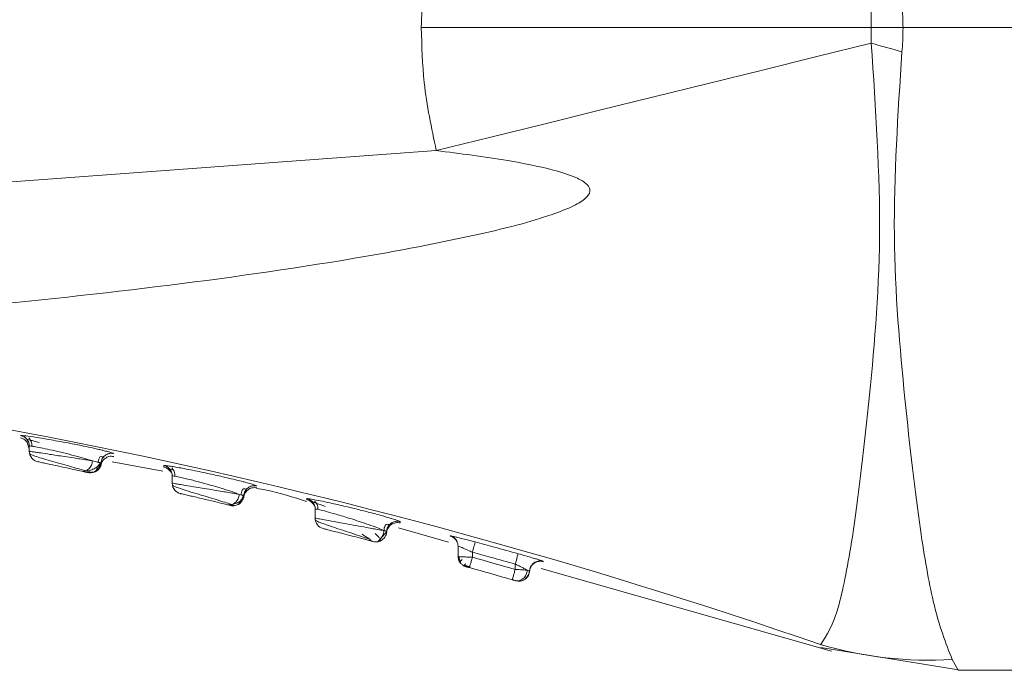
# Model space of a CAD drawing. Header units: millimetres. Extents: x -450 to 1926, y -64 to 425.
# Tile 22 of 41: x 627 to 641, y 156 to 165. Entities that reach past the tile are written whole.
import ezdxf

# ---------------------------------------------------------------- set-up
doc = ezdxf.new("R2010")
doc.units = ezdxf.units.MM
doc.linetypes.add('SLD-Solid', pattern=[0])

msp = doc.modelspace()

# ---------------------------------------------------------------- linework, layer by layer
at = {"color": 7, "linetype": 'SLD-Solid', "lineweight": 18}
for p, q in [((651.926, 164.585), (639.153, 164.585)), ((617.426, 161.74), (632.621, 162.863)), ((626.804, 158.872), (626.804, 158.872)), ((626.926, 158.688), (626.892, 158.787)), ((626.914, 158.776), (626.918, 158.774)), ((626.926, 158.725), (626.926, 158.652)), ((626.926, 158.725), (626.926, 158.693)), ((628.106, 158.621), (628.106, 158.621)), ((627.809, 158.519), (627.885, 158.5)), ((627.927, 158.487), (627.927, 158.487)), ((628.085, 158.504), (628.797, 158.373)), ((628.808, 158.453), (628.808, 158.431)), ((627.714, 158.377), (627.79, 158.361)), ((627.745, 158.354), (627.751, 158.353)), ((627.747, 158.354), (627.745, 158.354)), ((627.746, 158.356), (627.853, 158.366)), ((627.807, 158.353), (627.858, 158.368)), ((628.894, 158.377), (628.918, 158.356)), ((628.926, 158.307), (628.926, 158.205)), ((628.926, 158.307), (628.926, 158.286)), ((629.864, 158.049), (629.885, 158.043)), ((630.11, 158.167), (630.11, 158.167)), ((629.752, 157.904), (629.792, 157.895)), ((629.927, 158.03), (629.927, 158.03)), ((630.811, 157.989), (630.812, 157.974)), ((630.894, 157.92), (630.919, 157.891)), ((630.919, 157.891), (630.921, 157.874)), ((630.926, 157.843), (630.926, 157.715)), ((630.926, 157.843), (630.926, 157.829)), ((631.802, 157.386), (631.928, 157.529)), ((631.927, 157.528), (631.927, 157.528)), ((632.094, 157.58), (632.791, 157.381)), ((632.815, 157.469), (632.815, 157.465)), ((632.895, 157.411), (632.919, 157.371)), ((632.926, 157.324), (632.926, 157.181)), ((632.926, 157.324), (632.926, 157.32)), ((633.126, 157.237), (633.126, 157.167)), ((632.942, 157.178), (632.926, 157.181)), ((634.117, 157.111), (634.092, 157.121)), ((633.014, 157.047), (633.025, 157.042)), ((633.023, 157.04), (633.023, 157.04)), ((633.036, 157.037), (633.039, 157.036)), ((633.726, 157.073), (633.726, 156.998)), ((633.922, 156.977), (633.917, 156.979)), ((633.923, 156.966), (633.927, 156.977)), ((633.931, 157.005), (633.927, 156.975)), ((634.09, 157.011), (638.151, 155.852)), ((633.681, 156.859), (633.686, 156.858)), ((633.687, 156.861), (633.685, 156.854)), ((633.735, 156.841), (633.728, 156.842)), ((633.733, 156.844), (633.736, 156.844)), ((633.736, 156.84), (633.735, 156.84)), ((633.755, 156.838), (633.758, 156.837)), ((633.781, 156.841), (633.795, 156.837)), ((637.999, 155.944), (637.999, 155.944)), ((638.001, 155.902), (639.958, 155.585)), ((639.842, 155.737), (639.926, 155.585)), ((639.926, 155.585), (651.926, 155.585))]:
    msp.add_line(p, q, dxfattribs=at)
at = {"color": 7, "linetype": 'SLD-Solid', "lineweight": 18, "flags": 128}
for points in [[(638.708, 164.366), (637.948, 164.178), (637.188, 163.99), (636.428, 163.803), (635.667, 163.615), (634.906, 163.427), (634.144, 163.239), (633.383, 163.051), (632.621, 162.863)], [(626.926, 158.652), (626.929, 158.627), (626.93, 158.618)], [(633.166, 157.382), (633.165, 157.379), (633.162, 157.37), (633.159, 157.356), (633.154, 157.338), (633.148, 157.317), (633.141, 157.292), (633.134, 157.265), (633.126, 157.237)], [(633.767, 157.218), (633.766, 157.214), (633.763, 157.206), (633.759, 157.192), (633.754, 157.174), (633.748, 157.152), (633.742, 157.128), (633.734, 157.101), (633.726, 157.073)], [(633.793, 156.835), (633.769, 156.834), (633.736, 156.84)]]:
    msp.add_lwpolyline(points, dxfattribs=at)
at = {"color": 7, "linetype": 'SLD-Solid', "lineweight": 18}
for centre, radius, start, end in [((683.268, 323.288), 165.051, 254.33696, 254.49181), ((611.968, 80.727), 79.595, 70.91073, 86.068), ((626.777, 158.725), 0.15, 0.0073, 79.4971), ((627.076, 158.652), 0.15, 180, 257.9926), ((628.777, 158.307), 0.15, 0.0064, 78.0251), ((627.778, 158.501), 0.15, 257.5832, 285.1028), ((629.076, 158.205), 0.15, 180, 256.8202), ((629.076, 158.205), 0.15, 191.6374, 229.3328), ((630.777, 157.843), 0.15, 0.0057, 76.5885), ((631.076, 157.715), 0.15, 180, 255.6421), ((632.076, 157.522), 0.15, 98.0084, 177.8577), ((632.776, 157.324), 0.15, 29.185, 75.0959), ((632.776, 157.324), 0.15, 0.0051, 29.1784), ((606.241, 60.693), 100.15, 74.07145, 74.4281), ((634.076, 156.967), 0.15, 74.1953, 165.2281), ((606.241, 60.693), 100, 74.07145, 74.4281), ((639.52, 161.158), 5.431, 253.7433, 273.3999)]:
    msp.add_arc(centre, radius, start, end, dxfattribs=at)
for points, knots in [([(632.412, 164.585), (632.423, 164.911), (632.443, 165.492), (632.567, 166.058), (632.621, 166.306)], [0, 0, 0, 0, 0.5628918, 1, 1, 1, 1]), ([(638.708, 164.804), (638.708, 164.763), (638.709, 164.69), (638.708, 164.617), (638.708, 164.585)], [0, 0, 0, 0, 0.556333, 1, 1, 1, 1]), ([(639.138, 164.923), (639.143, 164.86), (639.151, 164.747), (639.152, 164.634), (639.153, 164.585)], [0, 0, 0, 0, 0.561067, 1, 1, 1, 1]), ([(638.708, 164.585), (637.534, 164.586), (635.437, 164.588), (633.336, 164.586), (632.412, 164.585)], [0, 0, 0, 0, 0.560021, 1, 1, 1, 1]), ([(632.621, 162.863), (632.555, 163.179), (632.435, 163.747), (632.419, 164.327), (632.412, 164.585)], [0, 0, 0, 0, 0.556738, 1, 1, 1, 1]), ([(639.153, 164.585), (639.07, 164.585), (638.921, 164.585), (638.773, 164.585), (638.708, 164.585)], [0, 0, 0, 0, 0.559994, 1, 1, 1, 1]), ([(638.708, 164.585), (638.708, 164.544), (638.709, 164.471), (638.708, 164.398), (638.708, 164.366)], [0, 0, 0, 0, 0.56272, 1, 1, 1, 1]), ([(639.153, 164.585), (639.152, 164.521), (639.151, 164.408), (639.142, 164.295), (639.138, 164.246)], [0, 0, 0, 0, 0.558771, 1, 1, 1, 1]), ([(638.708, 164.366), (638.77, 163.448), (638.892, 161.64), (638.67, 159.223), (638.469, 157.508), (638.235, 156.3), (638.085, 156.074), (637.999, 155.944)], [0, 0, 0, 0, 0.215583, 0.424685, 0.63353, 0.789403, 1, 1, 1, 1]), ([(639.138, 164.246), (639.081, 163.375), (638.968, 161.649), (639.178, 159.33), (639.37, 157.634), (639.598, 156.348), (639.752, 155.961), (639.842, 155.737)], [0, 0, 0, 0, 0.215496, 0.427053, 0.635275, 0.788732, 1, 1, 1, 1]), ([(617.426, 160.281), (619.264, 160.317), (623.041, 160.391), (627.725, 160.802), (631.164, 161.284), (633.005, 161.631), (634.034, 161.885), (634.511, 162.068), (634.684, 162.164), (634.752, 162.238), (634.773, 162.282), (634.773, 162.326), (634.752, 162.367), (634.713, 162.407), (634.652, 162.448), (634.503, 162.52), (634.157, 162.623), (633.505, 162.75), (632.956, 162.82), (632.621, 162.863)], [0, 0, 0, 0, 0.277154, 0.569443, 0.709641, 0.801655, 0.852576, 0.869317, 0.879228, 0.882226, 0.884534, 0.88657, 0.888768, 0.891501, 0.895083, 0.899771, 0.916625, 0.949186, 1, 1, 1, 1]), ([(626.983, 158.853), (626.934, 158.86), (626.86, 158.87), (626.812, 158.875), (626.806, 158.873), (626.804, 158.872)], [0, 0, 0, 0, 0.480755, 0.738426, 1, 1, 1, 1]), ([(626.804, 158.873), (626.82, 158.868), (626.854, 158.858), (626.894, 158.823), (626.921, 158.777), (626.925, 158.742), (626.926, 158.725)], [0, 0, 0, 0, 0.242329, 0.4999999, 0.7576709, 1, 1, 1, 1]), ([(626.803, 158.838), (626.82, 158.833), (626.854, 158.824), (626.879, 158.798), (626.892, 158.785)], [0, 0, 0, 0, 0.484358, 1, 1, 1, 1]), ([(626.891, 158.823), (626.894, 158.821), (626.9, 158.819), (626.937, 158.809), (626.991, 158.794), (627.041, 158.78), (627.066, 158.773)], [0, 0, 0, 0, 0.2356452, 0.4932453, 0.7480397, 1, 1, 1, 1]), ([(626.918, 158.839), (626.925, 158.832), (626.938, 158.818), (626.953, 158.79), (626.963, 158.758), (626.964, 158.734), (626.964, 158.721)], [0, 0, 0, 0, 0.221284, 0.464206, 0.725639, 1, 1, 1, 1]), ([(627.976, 158.66), (627.961, 158.664), (627.945, 158.668), (627.918, 158.674), (627.886, 158.682), (627.81, 158.699), (627.669, 158.729), (627.496, 158.764), (627.33, 158.794), (627.203, 158.817), (627.084, 158.837), (627.019, 158.847), (626.983, 158.853)], [0, 0, 0, 0, 0.069101, 0.072724, 0.103391, 0.190382, 0.329925, 0.521796, 0.650419, 0.767167, 0.871985, 1, 1, 1, 1]), ([(627.809, 158.519), (627.776, 158.529), (627.705, 158.551), (627.564, 158.589), (627.405, 158.63), (627.25, 158.667), (627.114, 158.696), (627.009, 158.716), (626.94, 158.727), (626.931, 158.726), (626.926, 158.725)], [0, 0, 0, 0, 0.115982, 0.247937, 0.377278, 0.510915, 0.634615, 0.756254, 0.879415, 1, 1, 1, 1]), ([(626.926, 158.652), (626.928, 158.652), (626.932, 158.651), (626.963, 158.647), (627.013, 158.639), (627.094, 158.627), (627.196, 158.612), (627.312, 158.594), (627.426, 158.577), (627.538, 158.56), (627.644, 158.544), (627.734, 158.53), (627.785, 158.522), (627.809, 158.519)], [0, 0, 0, 0, 0.079812, 0.162069, 0.246837, 0.334174, 0.462749, 0.544476, 0.637688, 0.744522, 0.819677, 0.914077, 1, 1, 1, 1]), ([(626.93, 158.621), (626.935, 158.616), (626.946, 158.605), (627.02, 158.579), (627.124, 158.546), (627.251, 158.51), (627.388, 158.472), (627.52, 158.434), (627.637, 158.401), (627.692, 158.384), (627.719, 158.376)], [0, 0, 0, 0, 0.133126, 0.264217, 0.392985, 0.519355, 0.643356, 0.764913, 0.883877, 1, 1, 1, 1]), ([(628.106, 158.621), (628.095, 158.622), (628.072, 158.625), (628.031, 158.618), (627.991, 158.602), (627.973, 158.579), (627.966, 158.571)], [0, 0, 0, 0, 0.220431, 0.430684, 0.804896, 1, 1, 1, 1]), ([(628.106, 158.621), (628.098, 158.625), (628.085, 158.631), (628.026, 158.648), (627.988, 158.657), (627.976, 158.66)], [0, 0, 0, 0, 0.5520299, 0.8614353, 1, 1, 1, 1]), ([(627.045, 158.505), (627.046, 158.505), (627.048, 158.505), (627.064, 158.502), (627.097, 158.495), (627.158, 158.481), (627.259, 158.46), (627.395, 158.431), (627.547, 158.397), (627.624, 158.381), (627.662, 158.372)], [0, 0, 0, 0, 0.061647, 0.133405, 0.22224, 0.333845, 0.472371, 0.638681, 0.819589, 1, 1, 1, 1]), ([(627.809, 158.519), (627.808, 158.509), (627.805, 158.488), (627.795, 158.458), (627.779, 158.429), (627.759, 158.404), (627.735, 158.385), (627.71, 158.374), (627.685, 158.369), (627.67, 158.371), (627.662, 158.372)], [0, 0, 0, 0, 0.114642, 0.237732, 0.367173, 0.500037, 0.632895, 0.762319, 0.885385, 1, 1, 1, 1]), ([(627.708, 158.375), (627.733, 158.378), (627.785, 158.385), (627.85, 158.415), (627.899, 158.454), (627.913, 158.482), (627.92, 158.496)], [0, 0, 0, 0, 0.239239, 0.492124, 0.748772, 1, 1, 1, 1]), ([(627.927, 158.487), (627.926, 158.477), (627.923, 158.457), (627.91, 158.428), (627.892, 158.401), (627.867, 158.379), (627.838, 158.362), (627.817, 158.356), (627.807, 158.353)], [0, 0, 0, 0, 0.151884, 0.314463, 0.485046, 0.659932, 0.834818, 1, 1, 1, 1]), ([(627.855, 158.367), (627.865, 158.373), (627.884, 158.385), (627.906, 158.41), (627.922, 158.438), (627.928, 158.457), (627.931, 158.467)], [0, 0, 0, 0, 0.265321, 0.523973, 0.77024, 1, 1, 1, 1]), ([(627.861, 158.383), (627.869, 158.389), (627.884, 158.403), (627.902, 158.429), (627.916, 158.461), (627.918, 158.484), (627.92, 158.496)], [0, 0, 0, 0, 0.221759, 0.464773, 0.725979, 1, 1, 1, 1]), ([(627.885, 158.5), (627.891, 158.498), (627.909, 158.494), (627.911, 158.493), (627.912, 158.492)], [0, 0, 0, 0, 0.337729, 1, 1, 1, 1]), ([(627.913, 158.492), (627.912, 158.493), (627.91, 158.494), (627.891, 158.499), (627.885, 158.5)], [0, 0, 0, 0, 0.683688, 1, 1, 1, 1]), ([(627.889, 158.49), (627.89, 158.502), (627.892, 158.526), (627.903, 158.556), (627.914, 158.571), (627.918, 158.577)], [0, 0, 0, 0, 0.394936, 0.771227, 1, 1, 1, 1]), ([(627.917, 158.577), (627.918, 158.577), (627.935, 158.574), (627.955, 158.572), (627.961, 158.573), (627.965, 158.574)], [0, 0, 0, 0, 0.0139493, 0.505662, 1, 1, 1, 1]), ([(627.927, 158.444), (627.929, 158.456), (627.932, 158.479), (627.95, 158.517), (627.985, 158.556), (628.032, 158.578), (628.074, 158.584), (628.097, 158.58), (628.108, 158.578)], [0, 0, 0, 0, 0.136954, 0.267626, 0.5, 0.732374, 0.863046, 1, 1, 1, 1]), ([(627.966, 158.571), (627.96, 158.565), (627.945, 158.55), (627.933, 158.52), (627.929, 158.498), (627.927, 158.487)], [0, 0, 0, 0, 0.29372, 0.638513, 1, 1, 1, 1]), ([(628.999, 158.426), (628.971, 158.431), (628.914, 158.441), (628.854, 158.451), (628.815, 158.455), (628.81, 158.454), (628.808, 158.453)], [0, 0, 0, 0, 0.246755, 0.499449, 0.750519, 1, 1, 1, 1]), ([(627.745, 158.354), (627.741, 158.355), (627.733, 158.357), (627.685, 158.367), (627.662, 158.372)], [0, 0, 0, 0, 0.521306, 1, 1, 1, 1]), ([(627.697, 158.372), (627.694, 158.372), (627.691, 158.371), (627.688, 158.371), (627.688, 158.371)], [0, 0, 0, 0, 0.8018252, 1, 1, 1, 1]), ([(627.815, 158.355), (627.825, 158.359), (627.845, 158.366), (627.87, 158.388), (627.875, 158.415), (627.878, 158.434)], [0, 0, 0, 0, 0.243548, 0.487404, 1, 1, 1, 1]), ([(628.807, 158.431), (628.823, 158.426), (628.857, 158.416), (628.881, 158.391), (628.893, 158.378)], [0, 0, 0, 0, 0.4849119, 1, 1, 1, 1]), ([(628.889, 158.406), (628.893, 158.405), (628.9, 158.402), (628.921, 158.395), (628.941, 158.389), (628.943, 158.389)], [0, 0, 0, 0, 0.463452, 0.969596, 1, 1, 1, 1]), ([(628.919, 158.42), (628.925, 158.413), (628.938, 158.399), (628.953, 158.371), (628.964, 158.338), (628.964, 158.314), (628.964, 158.301)], [0, 0, 0, 0, 0.220864, 0.463706, 0.725336, 1, 1, 1, 1]), ([(630.015, 158.2), (629.989, 158.207), (629.96, 158.215), (629.893, 158.232), (629.813, 158.253), (629.665, 158.288), (629.5, 158.326), (629.339, 158.36), (629.173, 158.394), (629.054, 158.417), (628.999, 158.426), (628.999, 158.426)], [0, 0, 0, 0, 0.113564, 0.1298, 0.24444, 0.375817, 0.550949, 0.670871, 0.785338, 0.99681, 1, 1, 1, 1]), ([(629.864, 158.049), (629.836, 158.06), (629.778, 158.081), (629.635, 158.127), (629.466, 158.177), (629.29, 158.226), (629.141, 158.264), (629.022, 158.292), (628.942, 158.308), (628.932, 158.307), (628.926, 158.307)], [0, 0, 0, 0, 0.113656, 0.237423, 0.386818, 0.512713, 0.640144, 0.756119, 0.879699, 1, 1, 1, 1]), ([(628.926, 158.205), (628.929, 158.205), (628.933, 158.204), (628.969, 158.198), (629.027, 158.189), (629.122, 158.173), (629.242, 158.153), (629.381, 158.13), (629.506, 158.11), (629.62, 158.091), (629.718, 158.074), (629.803, 158.06), (629.844, 158.053), (629.864, 158.049)], [0, 0, 0, 0, 0.079383, 0.161715, 0.247086, 0.335574, 0.467676, 0.554471, 0.659651, 0.749759, 0.825153, 0.916216, 1, 1, 1, 1]), ([(628.929, 158.178), (628.935, 158.173), (628.948, 158.162), (629.032, 158.131), (629.15, 158.093), (629.292, 158.05), (629.441, 158.006), (629.579, 157.964), (629.695, 157.928), (629.741, 157.913), (629.763, 157.905)], [0, 0, 0, 0, 0.133073, 0.264062, 0.392667, 0.518875, 0.642781, 0.764381, 0.88355, 1, 1, 1, 1]), ([(630.11, 158.167), (630.103, 158.171), (630.091, 158.177), (630.035, 158.194), (630.015, 158.2)], [0, 0, 0, 0, 0.64181, 1, 1, 1, 1]), ([(629.042, 158.059), (629.043, 158.059), (629.045, 158.059), (629.063, 158.054), (629.102, 158.045), (629.164, 158.031), (629.245, 158.012), (629.336, 157.99), (629.457, 157.961), (629.599, 157.927), (629.665, 157.911), (629.698, 157.904)], [0, 0, 0, 0, 0.060359, 0.131534, 0.221024, 0.334782, 0.426548, 0.531655, 0.646832, 0.824075, 1, 1, 1, 1]), ([(629.864, 158.049), (629.863, 158.039), (629.861, 158.018), (629.85, 157.987), (629.833, 157.958), (629.81, 157.933), (629.782, 157.914), (629.753, 157.903), (629.724, 157.899), (629.706, 157.902), (629.698, 157.904)], [0, 0, 0, 0, 0.114125, 0.237091, 0.366745, 0.500021, 0.633293, 0.762938, 0.88589, 1, 1, 1, 1]), ([(629.885, 158.043), (629.895, 158.04), (629.914, 158.035), (629.917, 158.034), (629.918, 158.033)], [0, 0, 0, 0, 0.538544, 1, 1, 1, 1]), ([(629.919, 158.033), (629.917, 158.034), (629.914, 158.035), (629.895, 158.04), (629.885, 158.043)], [0, 0, 0, 0, 0.481262, 1, 1, 1, 1]), ([(629.889, 158.038), (629.89, 158.05), (629.892, 158.075), (629.904, 158.105), (629.915, 158.121), (629.919, 158.127)], [0, 0, 0, 0, 0.389761, 0.760971, 1, 1, 1, 1]), ([(629.919, 158.127), (629.92, 158.127), (629.937, 158.124), (629.956, 158.122), (629.963, 158.123), (629.966, 158.124)], [0, 0, 0, 0, 0.014759, 0.530706, 1, 1, 1, 1]), ([(629.927, 158.001), (629.928, 158.013), (629.931, 158.037), (629.945, 158.068), (629.964, 158.094), (629.986, 158.114), (630.012, 158.13), (630.043, 158.14), (630.077, 158.145), (630.1, 158.141), (630.112, 158.139)], [0, 0, 0, 0, 0.136997, 0.267593, 0.389104, 0.5, 0.610896, 0.732406, 0.863003, 1, 1, 1, 1]), ([(629.967, 158.123), (629.967, 158.122), (629.958, 158.115), (629.946, 158.095), (629.931, 158.065), (629.928, 158.041), (629.927, 158.03)], [0, 0, 0, 0, 0.024518, 0.329172, 0.6565, 1, 1, 1, 1]), ([(630.11, 158.167), (630.098, 158.168), (630.075, 158.172), (630.041, 158.167), (630.012, 158.157), (629.987, 158.142), (629.973, 158.129), (629.967, 158.123)], [0, 0, 0, 0, 0.2278565, 0.4449854, 0.6470741, 0.8316692, 1, 1, 1, 1]), ([(630.104, 158.134), (630.151, 158.126), (630.389, 158.084), (630.62, 158.009), (630.804, 157.948)], [0, 0, 0, 0, 0.198521, 1, 1, 1, 1]), ([(629.742, 157.893), (629.74, 157.894), (629.735, 157.895), (629.71, 157.901), (629.698, 157.904)], [0, 0, 0, 0, 0.530381, 1, 1, 1, 1]), ([(629.927, 158.03), (629.926, 158.02), (629.923, 157.999), (629.911, 157.969), (629.892, 157.941), (629.867, 157.917), (629.837, 157.9), (629.804, 157.89), (629.772, 157.887), (629.752, 157.891), (629.742, 157.893)], [0, 0, 0, 0, 0.11449, 0.237535, 0.367027, 0.5, 0.632973, 0.762465, 0.88551, 1, 1, 1, 1]), ([(629.752, 157.904), (629.773, 157.908), (629.818, 157.916), (629.872, 157.949), (629.91, 157.991), (629.919, 158.022), (629.923, 158.037)], [0, 0, 0, 0, 0.24442, 0.500274, 0.755568, 1, 1, 1, 1]), ([(629.805, 157.891), (629.816, 157.894), (629.839, 157.901), (629.866, 157.92), (629.887, 157.946), (629.893, 157.967), (629.896, 157.978)], [0, 0, 0, 0, 0.239929, 0.490061, 0.745253, 1, 1, 1, 1]), ([(630.995, 157.958), (630.958, 157.966), (630.886, 157.98), (630.823, 157.99), (630.815, 157.989), (630.811, 157.989)], [0, 0, 0, 0, 0.347662, 0.681002, 1, 1, 1, 1]), ([(630.811, 157.974), (630.826, 157.969), (630.859, 157.958), (630.882, 157.933), (630.894, 157.92)], [0, 0, 0, 0, 0.485457, 1, 1, 1, 1]), ([(630.888, 157.944), (630.891, 157.943), (630.898, 157.94), (630.936, 157.927), (630.992, 157.908), (631.042, 157.89), (631.068, 157.881)], [0, 0, 0, 0, 0.2361989, 0.4939763, 0.7485375, 1, 1, 1, 1]), ([(630.91, 157.907), (630.914, 157.902), (630.918, 157.897), (630.919, 157.891), (630.919, 157.891)], [0, 0, 0, 0, 0.994349, 1, 1, 1, 1]), ([(630.919, 157.955), (630.925, 157.949), (630.939, 157.935), (630.954, 157.906), (630.964, 157.873), (630.964, 157.848), (630.964, 157.835)], [0, 0, 0, 0, 0.220528, 0.463352, 0.725174, 1, 1, 1, 1]), ([(632.023, 157.701), (631.982, 157.714), (631.894, 157.741), (631.709, 157.791), (631.522, 157.839), (631.331, 157.885), (631.145, 157.927), (631.04, 157.949), (630.995, 157.958)], [0, 0, 0, 0, 0.174289, 0.370462, 0.523681, 0.655074, 0.851603, 1, 1, 1, 1]), ([(631.926, 157.528), (631.922, 157.53), (631.912, 157.533), (631.84, 157.563), (631.737, 157.603), (631.614, 157.646), (631.484, 157.689), (631.337, 157.736), (631.185, 157.781), (631.052, 157.817), (630.975, 157.836), (630.933, 157.845), (630.929, 157.844), (630.926, 157.843)], [0, 0, 0, 0, 0.097412, 0.195192, 0.283283, 0.385949, 0.467621, 0.542376, 0.671702, 0.771138, 0.863853, 0.93221, 1, 1, 1, 1]), ([(630.926, 157.715), (630.928, 157.715), (630.932, 157.714), (630.972, 157.707), (631.054, 157.692), (631.168, 157.672), (631.293, 157.649), (631.425, 157.625), (631.569, 157.599), (631.69, 157.577), (631.789, 157.559), (631.864, 157.544), (631.917, 157.538), (631.923, 157.531), (631.926, 157.528)], [0, 0, 0, 0, 0.061637, 0.135937, 0.234718, 0.342751, 0.406691, 0.49335, 0.597244, 0.682352, 0.747605, 0.837926, 0.917039, 1, 1, 1, 1]), ([(630.928, 157.692), (630.933, 157.686), (630.943, 157.676), (631.012, 157.648), (631.109, 157.613), (631.229, 157.573), (631.359, 157.53), (631.487, 157.488), (631.604, 157.449), (631.662, 157.429), (631.691, 157.419)], [0, 0, 0, 0, 0.133042, 0.264051, 0.392708, 0.518958, 0.642852, 0.764388, 0.883502, 1, 1, 1, 1]), ([(631.888, 157.54), (631.89, 157.553), (631.892, 157.578), (631.904, 157.609), (631.916, 157.625), (631.92, 157.631)], [0, 0, 0, 0, 0.388031, 0.757609, 1, 1, 1, 1]), ([(631.92, 157.631), (631.921, 157.631), (631.938, 157.628), (631.958, 157.626), (631.965, 157.627), (631.969, 157.628)], [0, 0, 0, 0, 0.0147133, 0.530548, 1, 1, 1, 1]), ([(631.927, 157.508), (631.927, 157.518), (631.929, 157.54), (631.941, 157.571), (631.96, 157.6), (631.986, 157.625), (632.017, 157.643), (632.051, 157.652), (632.084, 157.655), (632.105, 157.65), (632.115, 157.648)], [0, 0, 0, 0, 0.113822, 0.236712, 0.366489, 0.500005, 0.63352, 0.763294, 0.886181, 1, 1, 1, 1]), ([(631.97, 157.626), (631.967, 157.624), (631.955, 157.613), (631.942, 157.59), (631.93, 157.559), (631.928, 157.538), (631.927, 157.528)], [0, 0, 0, 0, 0.111489, 0.425718, 0.723631, 1, 1, 1, 1]), ([(632.114, 157.668), (632.104, 157.669), (632.083, 157.673), (632.05, 157.671), (632.017, 157.661), (631.989, 157.646), (631.975, 157.632), (631.97, 157.626)], [0, 0, 0, 0, 0.19419, 0.403519, 0.624315, 0.851327, 1, 1, 1, 1]), ([(632.114, 157.668), (632.11, 157.67), (632.102, 157.676), (632.051, 157.692), (632.023, 157.701)], [0, 0, 0, 0, 0.461014, 1, 1, 1, 1]), ([(632.114, 157.65), (632.114, 157.649), (632.114, 157.643), (632.114, 157.656), (632.114, 157.668)], [0, 0, 0, 0, 0.058101, 1, 1, 1, 1]), ([(631.039, 157.57), (631.04, 157.57), (631.043, 157.569), (631.068, 157.563), (631.117, 157.55), (631.196, 157.53), (631.301, 157.503), (631.431, 157.469), (631.548, 157.438), (631.635, 157.416), (631.693, 157.4), (631.731, 157.39), (631.736, 157.389), (631.738, 157.388)], [0, 0, 0, 0, 0.057952, 0.128681, 0.221056, 0.308786, 0.414458, 0.535837, 0.662907, 0.747233, 0.831553, 0.915794, 1, 1, 1, 1]), ([(631.585, 157.489), (631.607, 157.475), (631.65, 157.449), (631.692, 157.418), (631.712, 157.4), (631.711, 157.398), (631.711, 157.398)], [0, 0, 0, 0, 0.298102, 0.586324, 0.860766, 1, 1, 1, 1]), ([(631.927, 157.528), (631.926, 157.518), (631.924, 157.497), (631.912, 157.465), (631.893, 157.436), (631.867, 157.412), (631.836, 157.394), (631.802, 157.384), (631.769, 157.382), (631.748, 157.386), (631.738, 157.388)], [0, 0, 0, 0, 0.113949, 0.236874, 0.366604, 0.500025, 0.633441, 0.763161, 0.88607, 1, 1, 1, 1]), ([(631.813, 157.389), (631.822, 157.392), (631.841, 157.399), (631.837, 157.422), (631.814, 157.454), (631.783, 157.484), (631.766, 157.5)], [0, 0, 0, 0, 0.2183949, 0.4703728, 0.7309944, 1, 1, 1, 1]), ([(631.832, 157.424), (631.84, 157.431), (631.855, 157.445), (631.873, 157.473), (631.886, 157.507), (631.889, 157.532), (631.89, 157.545)], [0, 0, 0, 0, 0.220074, 0.462745, 0.724721, 1, 1, 1, 1]), ([(632.814, 157.465), (632.829, 157.46), (632.861, 157.449), (632.884, 157.424), (632.895, 157.411)], [0, 0, 0, 0, 0.486024, 1, 1, 1, 1]), ([(633.166, 157.382), (633.129, 157.392), (633.062, 157.41), (632.975, 157.432), (632.911, 157.448), (632.861, 157.46), (632.823, 157.468), (632.818, 157.469), (632.815, 157.469)], [0, 0, 0, 0, 0.202596, 0.375556, 0.525095, 0.653417, 0.825697, 1, 1, 1, 1]), ([(633.767, 157.218), (633.655, 157.248), (633.455, 157.304), (633.254, 157.358), (633.166, 157.382)], [0, 0, 0, 0, 0.558043, 1, 1, 1, 1]), ([(633.126, 157.237), (633.106, 157.247), (633.067, 157.265), (633.018, 157.287), (632.982, 157.303), (632.953, 157.315), (632.931, 157.323), (632.928, 157.324), (632.926, 157.324)], [0, 0, 0, 0, 0.2085339, 0.3844381, 0.5345231, 0.6617054, 0.8304804, 1, 1, 1, 1]), ([(633.726, 157.073), (633.615, 157.104), (633.415, 157.159), (633.215, 157.213), (633.126, 157.237)], [0, 0, 0, 0, 0.558045, 1, 1, 1, 1]), ([(634.092, 157.121), (634.072, 157.128), (634.038, 157.139), (633.958, 157.163), (633.872, 157.188), (633.803, 157.207), (633.767, 157.218)], [0, 0, 0, 0, 0.3087748, 0.5008364, 0.732465, 1, 1, 1, 1]), ([(632.926, 157.181), (632.928, 157.165), (632.932, 157.133), (632.948, 157.099), (632.962, 157.085), (632.965, 157.083)], [0, 0, 0, 0, 0.4491375, 0.898275, 1, 1, 1, 1]), ([(632.942, 157.178), (632.942, 157.169), (632.942, 157.15), (632.949, 157.122), (632.958, 157.106), (632.962, 157.098)], [0, 0, 0, 0, 0.3304658, 0.6781629, 1, 1, 1, 1]), ([(632.982, 157.136), (632.975, 157.13), (632.962, 157.118), (632.957, 157.101), (632.962, 157.083), (632.975, 157.072), (632.98, 157.067)], [0, 0, 0, 0, 0.291659, 0.563308, 0.818722, 1, 1, 1, 1]), ([(633.045, 157.035), (633.043, 157.035), (633.037, 157.036), (633.029, 157.04), (633.021, 157.045), (633.016, 157.053), (633.018, 157.065), (633.03, 157.073), (633.036, 157.078)], [0, 0, 0, 0, 0.051531, 0.174502, 0.301067, 0.43224, 0.708111, 1, 1, 1, 1]), ([(633.927, 156.969), (633.928, 156.979), (633.93, 157), (633.942, 157.032), (633.962, 157.061), (633.989, 157.085), (634.02, 157.102), (634.054, 157.111), (634.088, 157.113), (634.109, 157.108), (634.119, 157.106)], [0, 0, 0, 0, 0.113729, 0.236596, 0.366411, 0.5, 0.633589, 0.763404, 0.886271, 1, 1, 1, 1]), ([(634.117, 157.107), (634.117, 157.106), (634.117, 157.105), (634.117, 157.108), (634.117, 157.111)], [0, 0, 0, 0, 0.118952, 1, 1, 1, 1]), ([(632.981, 157.068), (632.984, 157.064), (633, 157.049), (633.021, 157.042), (633.036, 157.037)], [0, 0, 0, 0, 0.24758, 1, 1, 1, 1]), ([(633.012, 157.058), (633.018, 157.056), (633.029, 157.053), (633.05, 157.046), (633.072, 157.04), (633.087, 157.035), (633.094, 157.033)], [0, 0, 0, 0, 0.254798, 0.506107, 0.754339, 1, 1, 1, 1]), ([(633.045, 157.034), (633.046, 157.034), (633.048, 157.033), (633.055, 157.031), (633.065, 157.029), (633.075, 157.026), (633.082, 157.024), (633.086, 157.023)], [0, 0, 0, 0, 0.1043671, 0.3326035, 0.5505076, 0.7692813, 1, 1, 1, 1]), ([(633.089, 157.035), (633.089, 157.034), (633.086, 157.024), (633.086, 157.023), (633.086, 157.023)], [0, 0, 0, 0, 0.021325, 1, 1, 1, 1]), ([(633.896, 156.986), (633.887, 156.991), (633.867, 157.002), (633.828, 157.023), (633.78, 157.047), (633.745, 157.064), (633.726, 157.073)], [0, 0, 0, 0, 0.214535, 0.47356, 0.720349, 1, 1, 1, 1]), ([(633.896, 156.986), (633.894, 156.976), (633.892, 156.955), (633.88, 156.924), (633.862, 156.894), (633.839, 156.869), (633.811, 156.85), (633.782, 156.839), (633.754, 156.836), (633.736, 156.84), (633.728, 156.842)], [0, 0, 0, 0, 0.113774, 0.236652, 0.366449, 0.500003, 0.633557, 0.763352, 0.886229, 1, 1, 1, 1]), ([(633.927, 156.975), (633.926, 156.965), (633.923, 156.944), (633.911, 156.913), (633.891, 156.884), (633.865, 156.86), (633.833, 156.843), (633.81, 156.838), (633.799, 156.835)], [0, 0, 0, 0, 0.149286, 0.310346, 0.480337, 0.655173, 0.830009, 1, 1, 1, 1]), ([(633.863, 156.863), (633.872, 156.87), (633.891, 156.886), (633.91, 156.916), (633.922, 156.947), (633.924, 156.969), (633.925, 156.979)], [0, 0, 0, 0, 0.267472, 0.527266, 0.772918, 1, 1, 1, 1]), ([(633.896, 156.986), (633.905, 156.983), (633.919, 156.979), (633.922, 156.977), (633.923, 156.977)], [0, 0, 0, 0, 0.661614, 1, 1, 1, 1]), ([(633.685, 156.854), (633.689, 156.853), (633.697, 156.851), (633.708, 156.847), (633.719, 156.844), (633.725, 156.843), (633.728, 156.842)], [0, 0, 0, 0, 0.230223, 0.458076, 0.731449, 1, 1, 1, 1]), ([(633.728, 156.842), (633.73, 156.841), (633.735, 156.84), (633.735, 156.84), (633.736, 156.84)], [0, 0, 0, 0, 0.5566112, 1, 1, 1, 1]), ([(633.799, 156.835), (633.788, 156.834), (633.767, 156.832), (633.746, 156.837), (633.736, 156.84)], [0, 0, 0, 0, 0.518969, 1, 1, 1, 1]), ([(633.799, 156.835), (633.811, 156.838), (633.834, 156.843), (633.864, 156.862), (633.889, 156.887), (633.898, 156.908), (633.903, 156.919)], [0, 0, 0, 0, 0.241252, 0.493089, 0.74853, 1, 1, 1, 1])]:
    msp.add_open_spline(points, degree=3, knots=knots, dxfattribs=at)
for points in [[(632.926, 157.181), (632.929, 157.18), (632.936, 157.178), (632.982, 157.174), (633.048, 157.171), (633.1, 157.169), (633.126, 157.167)], [(633.126, 157.167), (633.121, 157.148), (633.111, 157.111), (633.097, 157.063), (633.088, 157.029), (633.087, 157.025), (633.086, 157.023)], [(633.726, 156.998), (633.721, 156.979), (633.71, 156.941), (633.697, 156.894), (633.687, 156.86), (633.686, 156.856), (633.685, 156.854)], [(633.726, 156.998), (633.743, 156.997), (633.777, 156.995), (633.824, 156.992), (633.866, 156.989), (633.886, 156.987), (633.896, 156.986)]]:
    msp.add_open_spline(points, degree=3, dxfattribs=at)

doc.saveas('drawing.dxf')
